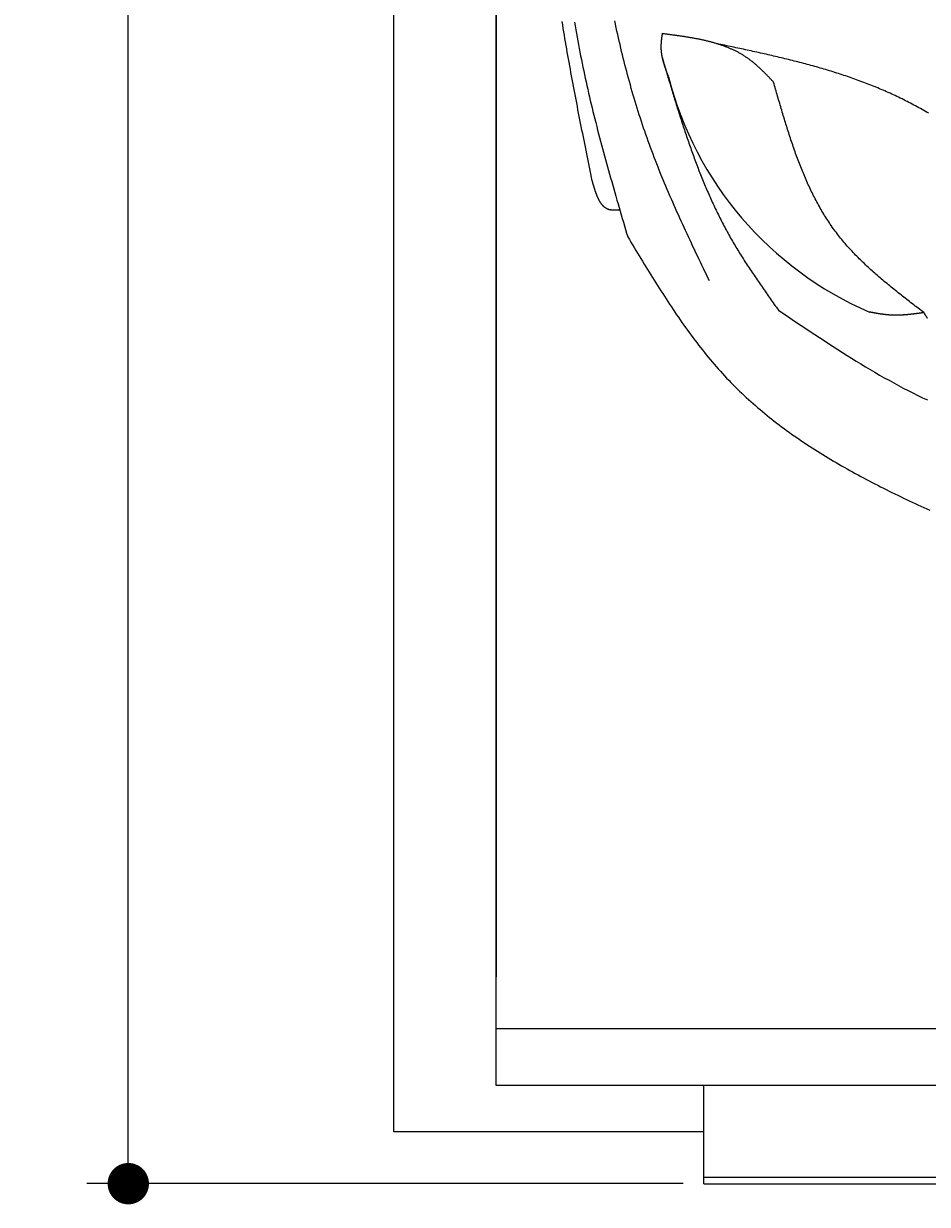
# Model space of a CAD drawing. Extents: x 715 to 7297, y 217 to 5760.
# Tile 1 of 89: x 715 to 1589, y 217 to 1359. Entities that reach past the tile are written whole.
import ezdxf

# ---------------------------------------------------------------- set-up
doc = ezdxf.new("R2010")
doc.units = 0
doc.layers.get('0').update_dxf_attribs({"linetype": 'CONTINUOUS'})
doc.layers.get('DEFPOINTS').update_dxf_attribs({"linetype": 'CONTINUOUS'})
doc.layers.add('4', color=3, linetype='CONTINUOUS')
doc.layers.add('CAR', color=1, linetype='CONTINUOUS')
doc.styles.get("Standard").update_dxf_attribs({"font": 'ISOCP.SHX'})
doc.dimstyles.get("Standard").update_dxf_attribs({"dimtxt": 2.5, "dimasz": 2.5, "dimexe": 1.25, "dimexo": 0.625, "dimtad": 1, "dimcen": 2.5, "dimazin": 3, "dimtfac": 1, "dimtmove": 0, "dimatfit": 3})

# ---------------------------------------------------------------- blocks, each defined once
blk = doc.blocks.new('PUNKT')
at = {"layer": '4', "color": 0, "linetype": 'BYBLOCK'}
blk.add_line((-0.5, 0), (-1, 0), dxfattribs=at)
at = {"layer": '4', "color": 0, "linetype": 'BYBLOCK', "const_width": 0.5}
blk.add_lwpolyline([(-0.25, 0, 1), (0.25, 0, 1)], format="xyb", close=True, dxfattribs=at)
blk = doc.blocks.new('*U18')
at = {"layer": '4', "color": 2}
blk.add_text('500', height=70, rotation=90, dxfattribs=at).set_placement((785.9, 2663.7))
blk = doc.blocks.new('*D4')
at = {"layer": '4'}
for p, q in [((1352.8, 5237.3), (775.9, 5237.3)), ((815.9, 277.3), (815.9, 5197.3)), ((1352.8, 237.3), (775.9, 237.3))]:
    blk.add_line(p, q, dxfattribs=at)
at = {"layer": 'DEFPOINTS', "color": 0}
for p in [(815.9, 5237.3), (1372.8, 5237.3), (1372.8, 237.3)]:
    blk.add_point(p, dxfattribs=at)
blk.add_blockref('*U18', (0, 0))
at = {"layer": '4', "xscale": 40, "yscale": 40, "zscale": 40}
for p, rotation in [((815.9, 5237.3), 90), ((815.9, 237.3), 270)]:
    blk.add_blockref('PUNKT', p, dxfattribs=dict(at, rotation=rotation))

msp = doc.modelspace()

# ---------------------------------------------------------------- linework, layer by layer
for p, q in [((1171.717, 332.271), (1171.578, 5084.271)), ((1171.626, 5090.337), (1171.717, 437.271)), ((1072.775, 287.271), (1072.775, 2737.271)), ((1171.717, 387.271), (6020.522, 387.271)), ((1454.174, 332.271), (1171.717, 332.271)), ((1372.775, 332.271), (1175.068, 332.271)), ((1372.775, 271.271), (1372.775, 332.271)), ((1372.775, 237.271), (1372.775, 332.271)), ((4551.187, 332.271), (1454.174, 332.271)), ((1372.775, 287.271), (1072.775, 287.271)), ((1372.775, 261.271), (1372.775, 271.271)), ((1832.775, 243.271), (1372.775, 243.271)), ((1372.775, 237.271), (4772.775, 237.271))]:
    msp.add_line(p, q)
at = {"layer": 'CAR'}
for points in [[(1264.69, 1206.8, 0), (1264.02, 1210.07, 0), (1263.36, 1213.34, 0), (1262.69, 1216.6, 0), (1262.03, 1219.87, 0), (1261.36, 1223.14, 0), (1260.7, 1226.41, 0), (1260.04, 1229.68, 0), (1259.37, 1232.95, 0), (1258.71, 1236.21, 0), (1258.05, 1239.48, 0), (1257.4, 1242.75, 0), (1256.74, 1246.02, 0), (1256.08, 1249.29, 0), (1255.43, 1252.56, 0), (1254.78, 1255.83, 0), (1254.13, 1259.1, 0), (1253.48, 1262.37, 0), (1252.84, 1265.64, 0), (1252.19, 1268.91, 0), (1251.55, 1272.18, 0), (1250.91, 1275.45, 0), (1250.28, 1278.72, 0), (1249.64, 1281.99, 0), (1249.01, 1285.27, 0), (1248.39, 1288.54, 0), (1247.76, 1291.81, 0), (1247.14, 1295.08, 0), (1246.53, 1298.36, 0), (1245.91, 1301.63, 0), (1245.3, 1304.9, 0), (1244.7, 1308.18, 0), (1244.09, 1311.45, 0), (1243.5, 1314.73, 0), (1242.9, 1318, 0), (1242.31, 1321.28, 0), (1241.73, 1324.56, 0), (1241.15, 1327.83, 0), (1240.57, 1331.11, 0), (1240, 1334.39, 0), (1239.44, 1337.67, 0), (1238.88, 1340.95, 0), (1238.32, 1344.23, 0), (1237.77, 1347.51, 0), (1237.23, 1350.79, 0), (1236.69, 1354.07, 0), (1236.16, 1357.35, 0), (1235.63, 1360.63, 0)], [(1247.65, 1360.07, 0), (1248.25, 1356.45, 0), (1248.87, 1352.83, 0), (1249.49, 1349.21, 0), (1250.13, 1345.59, 0), (1250.78, 1341.98, 0), (1251.44, 1338.36, 0), (1252.11, 1334.75, 0), (1252.79, 1331.14, 0), (1253.49, 1327.53, 0), (1254.2, 1323.93, 0), (1254.92, 1320.32, 0), (1255.65, 1316.72, 0), (1256.4, 1313.12, 0), (1257.16, 1309.53, 0), (1257.93, 1305.93, 0), (1258.71, 1302.34, 0), (1259.51, 1298.75, 0), (1260.32, 1295.16, 0), (1261.13, 1291.57, 0), (1261.96, 1287.99, 0), (1262.81, 1284.4, 0), (1263.66, 1280.82, 0), (1264.52, 1277.24, 0), (1265.39, 1273.66, 0), (1266.27, 1270.09, 0), (1267.17, 1266.51, 0), (1268.07, 1262.94, 0), (1268.98, 1259.37, 0), (1269.9, 1255.8, 0), (1270.82, 1252.23, 0), (1271.76, 1248.66, 0), (1272.7, 1245.1, 0), (1273.65, 1241.53, 0), (1274.61, 1237.97, 0), (1275.57, 1234.41, 0), (1276.54, 1230.84, 0), (1277.52, 1227.28, 0), (1278.5, 1223.73, 0), (1279.49, 1220.17, 0), (1280.49, 1216.61, 0), (1281.49, 1213.05, 0), (1282.49, 1209.5, 0), (1283.5, 1205.94, 0), (1284.52, 1202.39, 0), (1285.53, 1198.84, 0), (1286.56, 1195.28, 0), (1287.58, 1191.73, 0), (1288.61, 1188.18, 0), (1289.64, 1184.63, 0), (1290.67, 1181.08, 0), (1291.71, 1177.53, 0), (1292.75, 1173.98, 0), (1293.79, 1170.43, 0), (1294.83, 1166.88, 0), (1295.87, 1163.33, 0), (1296.91, 1159.78, 0), (1297.96, 1156.23, 0), (1299, 1152.68, 0)], [(1378.08, 1109.95, 0), (1376.62, 1112.98, 0), (1375.17, 1116.02, 0), (1373.71, 1119.05, 0), (1372.26, 1122.08, 0), (1370.81, 1125.11, 0), (1369.36, 1128.14, 0), (1367.91, 1131.18, 0), (1366.46, 1134.21, 0), (1365.02, 1137.25, 0), (1363.58, 1140.29, 0), (1362.14, 1143.32, 0), (1360.71, 1146.36, 0), (1359.28, 1149.4, 0), (1357.85, 1152.45, 0), (1356.43, 1155.49, 0), (1355.02, 1158.54, 0), (1353.61, 1161.58, 0), (1352.21, 1164.63, 0), (1350.81, 1167.69, 0), (1349.42, 1170.74, 0), (1348.03, 1173.8, 0), (1346.66, 1176.86, 0), (1345.29, 1179.92, 0), (1343.92, 1182.99, 0), (1342.57, 1186.06, 0), (1341.22, 1189.13, 0), (1339.89, 1192.2, 0), (1338.56, 1195.28, 0), (1337.24, 1198.36, 0), (1335.93, 1201.45, 0), (1334.64, 1204.54, 0), (1333.35, 1207.63, 0), (1332.07, 1210.73, 0), (1330.81, 1213.83, 0), (1329.55, 1216.93, 0), (1328.31, 1220.04, 0), (1327.08, 1223.16, 0), (1325.86, 1226.28, 0), (1324.66, 1229.4, 0), (1323.47, 1232.53, 0), (1322.29, 1235.66, 0), (1321.12, 1238.8, 0), (1319.97, 1241.94, 0), (1318.84, 1245.09, 0), (1317.72, 1248.25, 0), (1316.61, 1251.41, 0), (1315.51, 1254.57, 0), (1314.43, 1257.74, 0), (1313.36, 1260.91, 0), (1312.31, 1264.09, 0), (1311.27, 1267.27, 0), (1310.24, 1270.46, 0), (1309.23, 1273.65, 0), (1308.23, 1276.85, 0), (1307.24, 1280.05, 0), (1306.26, 1283.26, 0), (1305.3, 1286.47, 0), (1304.35, 1289.68, 0), (1303.41, 1292.9, 0), (1302.49, 1296.12, 0), (1301.58, 1299.35, 0), (1300.68, 1302.58, 0), (1299.79, 1305.81, 0), (1298.91, 1309.05, 0), (1298.05, 1312.29, 0), (1297.2, 1315.54, 0), (1296.36, 1318.79, 0), (1295.53, 1322.04, 0), (1294.71, 1325.3, 0), (1293.91, 1328.56, 0), (1293.12, 1331.82, 0), (1292.33, 1335.09, 0), (1291.56, 1338.36, 0), (1290.8, 1341.63, 0), (1290.06, 1344.91, 0), (1289.32, 1348.19, 0), (1288.59, 1351.47, 0), (1287.88, 1354.76, 0), (1287.17, 1358.05, 0), (1286.48, 1361.34, 0)], [(1332.32, 1348.99, 0), (1332.28, 1348.72, 0), (1332.24, 1348.45, 0), (1332.21, 1348.19, 0), (1332.17, 1347.92, 0), (1332.13, 1347.65, 0), (1332.1, 1347.38, 0), (1332.06, 1347.11, 0), (1332.02, 1346.84, 0), (1331.99, 1346.57, 0), (1331.95, 1346.3, 0), (1331.91, 1346.03, 0), (1331.88, 1345.76, 0), (1331.84, 1345.49, 0), (1331.81, 1345.22, 0), (1331.78, 1344.95, 0), (1331.74, 1344.69, 0), (1331.71, 1344.42, 0), (1331.68, 1344.15, 0), (1331.65, 1343.88, 0), (1331.61, 1343.61, 0), (1331.58, 1343.34, 0), (1331.55, 1343.07, 0), (1331.52, 1342.8, 0), (1331.5, 1342.53, 0), (1331.47, 1342.27, 0), (1331.44, 1342, 0), (1331.42, 1341.73, 0), (1331.39, 1341.46, 0), (1331.37, 1341.19, 0), (1331.34, 1340.92, 0), (1331.32, 1340.66, 0), (1331.3, 1340.39, 0), (1331.28, 1340.12, 0), (1331.26, 1339.85, 0), (1331.24, 1339.58, 0), (1331.22, 1339.32, 0), (1331.21, 1339.05, 0), (1331.19, 1338.78, 0), (1331.18, 1338.52, 0), (1331.17, 1338.25, 0), (1331.16, 1337.98, 0), (1331.15, 1337.71, 0), (1331.14, 1337.45, 0), (1331.13, 1337.18, 0), (1331.13, 1336.91, 0), (1331.13, 1336.65, 0), (1331.12, 1336.38, 0), (1331.12, 1336.11, 0), (1331.12, 1335.85, 0), (1331.13, 1335.58, 0), (1331.13, 1335.32, 0), (1331.14, 1335.05, 0), (1331.14, 1334.79, 0), (1331.15, 1334.52, 0), (1331.16, 1334.25, 0), (1331.17, 1333.99, 0), (1331.19, 1333.72, 0), (1331.2, 1333.46, 0), (1331.22, 1333.19, 0), (1331.24, 1332.93, 0), (1331.26, 1332.67, 0), (1331.28, 1332.4, 0), (1331.31, 1332.14, 0), (1331.33, 1331.87, 0), (1331.36, 1331.61, 0), (1331.39, 1331.35, 0), (1331.42, 1331.08, 0), (1331.45, 1330.82, 0), (1331.48, 1330.56, 0), (1331.51, 1330.29, 0), (1331.55, 1330.03, 0), (1331.59, 1329.77, 0), (1331.63, 1329.5, 0), (1331.66, 1329.24, 0), (1331.71, 1328.98, 0), (1331.75, 1328.72, 0), (1331.79, 1328.45, 0), (1331.84, 1328.19, 0), (1331.88, 1327.93, 0), (1331.93, 1327.67, 0), (1331.98, 1327.4, 0), (1332.03, 1327.14, 0), (1332.08, 1326.88, 0), (1332.13, 1326.62, 0), (1332.19, 1326.36, 0), (1332.24, 1326.1, 0), (1332.3, 1325.83, 0), (1332.36, 1325.57, 0), (1332.41, 1325.31, 0), (1332.47, 1325.05, 0), (1332.53, 1324.79, 0), (1332.6, 1324.53, 0), (1332.66, 1324.27, 0), (1332.72, 1324.01, 0), (1332.79, 1323.75, 0), (1332.85, 1323.49, 0), (1332.92, 1323.23, 0), (1332.99, 1322.97, 0), (1333.06, 1322.71, 0), (1333.13, 1322.45, 0), (1333.2, 1322.19, 0), (1333.27, 1321.93, 0), (1333.34, 1321.67, 0), (1333.42, 1321.41, 0), (1333.49, 1321.15, 0), (1333.57, 1320.89, 0), (1333.64, 1320.63, 0), (1333.72, 1320.37, 0), (1333.8, 1320.11, 0), (1333.87, 1319.85, 0), (1333.95, 1319.59, 0), (1334.03, 1319.33, 0), (1334.12, 1319.07, 0), (1334.2, 1318.81, 0), (1334.28, 1318.55, 0), (1334.36, 1318.29, 0), (1334.45, 1318.03, 0), (1334.53, 1317.77, 0), (1334.62, 1317.52, 0), (1334.7, 1317.26, 0), (1334.79, 1317, 0), (1334.87, 1316.74, 0), (1334.96, 1316.48, 0), (1335.05, 1316.22, 0), (1335.14, 1315.96, 0), (1335.23, 1315.71, 0), (1335.32, 1315.45, 0), (1335.41, 1315.19, 0), (1335.5, 1314.93, 0), (1335.59, 1314.67, 0), (1335.68, 1314.41, 0), (1335.77, 1314.16, 0), (1335.87, 1313.9, 0), (1335.96, 1313.64, 0), (1336.05, 1313.38, 0), (1336.15, 1313.12, 0), (1336.24, 1312.86, 0), (1336.33, 1312.61, 0), (1336.43, 1312.35, 0), (1336.52, 1312.09, 0), (1336.62, 1311.83, 0), (1336.72, 1311.57, 0), (1336.81, 1311.32, 0), (1336.91, 1311.06, 0), (1337, 1310.8, 0), (1337.1, 1310.54, 0), (1337.2, 1310.28, 0), (1337.3, 1310.03, 0), (1337.39, 1309.77, 0), (1337.49, 1309.51, 0), (1337.59, 1309.25, 0), (1337.69, 1309, 0), (1337.78, 1308.74, 0), (1337.88, 1308.48, 0), (1337.98, 1308.22, 0), (1338.08, 1307.96, 0), (1338.18, 1307.71, 0), (1338.27, 1307.45, 0), (1338.37, 1307.19, 0)], [(1440.14, 1302.11, 0), (1439.61, 1302.66, 0), (1439.08, 1303.22, 0), (1438.55, 1303.77, 0), (1438.02, 1304.33, 0), (1437.49, 1304.88, 0), (1436.96, 1305.44, 0), (1436.42, 1305.99, 0), (1435.89, 1306.54, 0), (1435.36, 1307.09, 0), (1434.83, 1307.64, 0), (1434.29, 1308.19, 0), (1433.76, 1308.74, 0), (1433.22, 1309.29, 0), (1432.68, 1309.83, 0), (1432.14, 1310.37, 0), (1431.61, 1310.91, 0), (1431.06, 1311.45, 0), (1430.52, 1311.99, 0), (1429.98, 1312.52, 0), (1429.44, 1313.05, 0), (1428.89, 1313.58, 0), (1428.34, 1314.11, 0), (1427.79, 1314.63, 0), (1427.24, 1315.15, 0), (1426.69, 1315.67, 0), (1426.14, 1316.18, 0), (1425.58, 1316.69, 0), (1425.02, 1317.2, 0), (1424.46, 1317.71, 0), (1423.9, 1318.2, 0), (1423.34, 1318.7, 0), (1422.77, 1319.19, 0), (1422.2, 1319.68, 0), (1421.63, 1320.16, 0), (1421.06, 1320.64, 0), (1420.48, 1321.12, 0), (1419.9, 1321.59, 0), (1419.32, 1322.05, 0), (1418.73, 1322.51, 0), (1418.15, 1322.97, 0), (1417.56, 1323.42, 0), (1416.96, 1323.86, 0), (1416.37, 1324.3, 0), (1415.77, 1324.73, 0), (1415.16, 1325.16, 0), (1414.56, 1325.58, 0), (1413.95, 1326, 0), (1413.34, 1326.41, 0), (1412.72, 1326.82, 0), (1412.1, 1327.22, 0), (1411.48, 1327.61, 0), (1410.85, 1328, 0), (1410.23, 1328.39, 0), (1409.6, 1328.76, 0), (1408.96, 1329.14, 0), (1408.33, 1329.51, 0), (1407.69, 1329.87, 0), (1407.04, 1330.23, 0), (1406.4, 1330.58, 0), (1405.75, 1330.93, 0), (1405.1, 1331.27, 0), (1404.45, 1331.61, 0), (1403.79, 1331.94, 0), (1403.13, 1332.27, 0), (1402.47, 1332.59, 0), (1401.8, 1332.91, 0), (1401.14, 1333.23, 0), (1400.47, 1333.54, 0), (1399.79, 1333.84, 0), (1399.12, 1334.14, 0), (1398.44, 1334.44, 0), (1397.76, 1334.73, 0), (1397.08, 1335.02, 0), (1396.4, 1335.3, 0), (1395.71, 1335.58, 0), (1395.02, 1335.86, 0), (1394.33, 1336.13, 0), (1393.63, 1336.39, 0), (1392.94, 1336.66, 0), (1392.24, 1336.91, 0), (1391.54, 1337.17, 0), (1390.83, 1337.42, 0), (1390.13, 1337.67, 0), (1389.42, 1337.91, 0), (1388.71, 1338.15, 0), (1388, 1338.39, 0), (1387.29, 1338.62, 0), (1386.57, 1338.85, 0), (1385.85, 1339.07, 0), (1385.13, 1339.29, 0), (1384.41, 1339.51, 0), (1383.69, 1339.73, 0), (1382.96, 1339.94, 0), (1382.24, 1340.14, 0), (1381.51, 1340.35, 0), (1380.78, 1340.55, 0), (1380.04, 1340.75, 0), (1379.31, 1340.94, 0), (1378.57, 1341.14, 0), (1377.83, 1341.33, 0), (1377.1, 1341.51, 0), (1376.35, 1341.7, 0), (1375.61, 1341.88, 0), (1374.87, 1342.05, 0), (1374.12, 1342.23, 0), (1373.37, 1342.4, 0), (1372.62, 1342.57, 0), (1371.87, 1342.74, 0), (1371.12, 1342.9, 0), (1370.37, 1343.07, 0), (1369.61, 1343.23, 0), (1368.86, 1343.38, 0), (1368.1, 1343.54, 0), (1367.34, 1343.69, 0), (1366.58, 1343.84, 0), (1365.82, 1343.99, 0), (1365.06, 1344.13, 0), (1364.3, 1344.28, 0), (1363.53, 1344.42, 0), (1362.77, 1344.56, 0), (1362, 1344.7, 0), (1361.23, 1344.83, 0), (1360.46, 1344.97, 0), (1359.69, 1345.1, 0), (1358.92, 1345.23, 0), (1358.15, 1345.36, 0), (1357.38, 1345.49, 0), (1356.6, 1345.61, 0), (1355.83, 1345.74, 0), (1355.05, 1345.86, 0), (1354.28, 1345.98, 0), (1353.5, 1346.1, 0), (1352.72, 1346.22, 0), (1351.94, 1346.34, 0), (1351.16, 1346.45, 0), (1350.38, 1346.57, 0), (1349.6, 1346.68, 0), (1348.82, 1346.8, 0), (1348.04, 1346.91, 0), (1347.26, 1347.02, 0), (1346.47, 1347.13, 0), (1345.69, 1347.24, 0), (1344.91, 1347.34, 0), (1344.12, 1347.45, 0), (1343.34, 1347.56, 0), (1342.55, 1347.66, 0), (1341.76, 1347.77, 0), (1340.98, 1347.87, 0), (1340.19, 1347.98, 0), (1339.41, 1348.08, 0), (1338.62, 1348.18, 0), (1337.83, 1348.28, 0), (1337.05, 1348.39, 0), (1336.26, 1348.49, 0), (1335.47, 1348.59, 0), (1334.68, 1348.69, 0), (1333.89, 1348.79, 0), (1333.11, 1348.89, 0), (1332.32, 1348.99, 0)], [(1590.44, 1271.99, 0), (1588.83, 1272.9, 0), (1587.22, 1273.81, 0), (1585.6, 1274.71, 0), (1583.98, 1275.6, 0), (1582.36, 1276.49, 0), (1580.74, 1277.37, 0), (1579.12, 1278.25, 0), (1577.49, 1279.12, 0), (1575.86, 1279.98, 0), (1574.23, 1280.84, 0), (1572.59, 1281.69, 0), (1570.96, 1282.53, 0), (1569.31, 1283.37, 0), (1567.67, 1284.2, 0), (1566.02, 1285.02, 0), (1564.37, 1285.84, 0), (1562.72, 1286.65, 0), (1561.06, 1287.45, 0), (1559.41, 1288.25, 0), (1557.74, 1289.04, 0), (1556.08, 1289.82, 0), (1554.41, 1290.59, 0), (1552.74, 1291.35, 0), (1551.06, 1292.11, 0), (1549.38, 1292.86, 0), (1547.7, 1293.6, 0), (1546.01, 1294.33, 0), (1544.32, 1295.06, 0), (1542.63, 1295.77, 0), (1540.94, 1296.48, 0), (1539.24, 1297.19, 0), (1537.53, 1297.88, 0), (1535.83, 1298.57, 0), (1534.12, 1299.25, 0), (1532.41, 1299.92, 0), (1530.7, 1300.59, 0), (1528.98, 1301.25, 0), (1527.26, 1301.9, 0), (1525.54, 1302.55, 0), (1523.81, 1303.19, 0), (1522.08, 1303.82, 0), (1520.35, 1304.45, 0), (1518.62, 1305.07, 0), (1516.88, 1305.68, 0), (1515.14, 1306.29, 0), (1513.4, 1306.89, 0), (1511.66, 1307.49, 0), (1509.91, 1308.08, 0), (1508.16, 1308.66, 0), (1506.41, 1309.24, 0), (1504.65, 1309.81, 0), (1502.9, 1310.38, 0), (1501.14, 1310.94, 0), (1499.38, 1311.5, 0), (1497.61, 1312.05, 0), (1495.85, 1312.59, 0), (1494.08, 1313.13, 0), (1492.31, 1313.67, 0), (1490.53, 1314.2, 0), (1488.76, 1314.72, 0), (1486.98, 1315.24, 0), (1485.2, 1315.76, 0), (1483.42, 1316.27, 0), (1481.64, 1316.77, 0), (1479.86, 1317.27, 0), (1478.07, 1317.77, 0), (1476.28, 1318.26, 0), (1474.49, 1318.75, 0), (1472.7, 1319.24, 0), (1470.9, 1319.72, 0), (1469.11, 1320.19, 0), (1467.31, 1320.67, 0), (1465.51, 1321.13, 0), (1463.71, 1321.6, 0), (1461.91, 1322.06, 0), (1460.11, 1322.52, 0), (1458.3, 1322.97, 0), (1456.49, 1323.42, 0), (1454.69, 1323.87, 0), (1452.88, 1324.31, 0), (1451.07, 1324.75, 0), (1449.25, 1325.19, 0), (1447.44, 1325.63, 0), (1445.63, 1326.06, 0), (1443.81, 1326.49, 0), (1441.99, 1326.91, 0), (1440.18, 1327.34, 0), (1438.36, 1327.76, 0), (1436.54, 1328.18, 0), (1434.72, 1328.59, 0), (1432.89, 1329.01, 0), (1431.07, 1329.42, 0), (1429.25, 1329.83, 0), (1427.42, 1330.24, 0), (1425.6, 1330.64, 0), (1423.77, 1331.05, 0), (1421.94, 1331.45, 0), (1420.11, 1331.85, 0), (1418.29, 1332.25, 0), (1416.46, 1332.64, 0), (1414.63, 1333.04, 0), (1412.8, 1333.43, 0), (1410.97, 1333.83, 0), (1409.13, 1334.22, 0), (1407.3, 1334.61, 0), (1405.47, 1335, 0), (1403.64, 1335.39, 0), (1401.8, 1335.78, 0), (1399.97, 1336.16, 0), (1398.14, 1336.55, 0), (1396.3, 1336.94, 0), (1394.47, 1337.32, 0), (1392.63, 1337.71, 0), (1390.8, 1338.09, 0), (1388.96, 1338.48, 0), (1387.13, 1338.86, 0), (1385.29, 1339.24, 0)], [(1332.09, 1326.86, 0), (1332.57, 1325.2, 0), (1333.06, 1323.55, 0), (1333.55, 1321.89, 0), (1334.03, 1320.24, 0), (1334.52, 1318.58, 0), (1335.01, 1316.93, 0), (1335.5, 1315.27, 0), (1335.99, 1313.62, 0), (1336.48, 1311.96, 0), (1336.97, 1310.31, 0), (1337.46, 1308.66, 0), (1337.95, 1307, 0), (1338.44, 1305.35, 0), (1338.93, 1303.7, 0), (1339.42, 1302.05, 0), (1339.92, 1300.39, 0), (1340.41, 1298.74, 0), (1340.91, 1297.09, 0), (1341.4, 1295.44, 0), (1341.9, 1293.79, 0), (1342.4, 1292.14, 0), (1342.9, 1290.5, 0), (1343.4, 1288.85, 0), (1343.91, 1287.2, 0), (1344.41, 1285.56, 0), (1344.92, 1283.91, 0), (1345.42, 1282.27, 0), (1345.93, 1280.62, 0), (1346.44, 1278.98, 0), (1346.96, 1277.34, 0), (1347.47, 1275.7, 0), (1347.99, 1274.06, 0), (1348.5, 1272.42, 0), (1349.02, 1270.78, 0), (1349.55, 1269.14, 0), (1350.07, 1267.5, 0), (1350.6, 1265.87, 0), (1351.12, 1264.23, 0), (1351.65, 1262.6, 0), (1352.19, 1260.97, 0), (1352.72, 1259.34, 0), (1353.26, 1257.71, 0), (1353.8, 1256.08, 0), (1354.34, 1254.46, 0), (1354.88, 1252.83, 0), (1355.43, 1251.21, 0), (1355.98, 1249.58, 0), (1356.53, 1247.96, 0), (1357.09, 1246.34, 0), (1357.65, 1244.72, 0), (1358.21, 1243.11, 0), (1358.77, 1241.49, 0), (1359.34, 1239.88, 0), (1359.91, 1238.26, 0), (1360.48, 1236.65, 0), (1361.06, 1235.04, 0), (1361.64, 1233.44, 0), (1362.22, 1231.83, 0), (1362.81, 1230.23, 0), (1363.4, 1228.62, 0), (1364, 1227.02, 0), (1364.59, 1225.42, 0), (1365.19, 1223.83, 0), (1365.8, 1222.23, 0), (1366.41, 1220.64, 0), (1367.02, 1219.05, 0), (1367.63, 1217.46, 0), (1368.25, 1215.87, 0), (1368.88, 1214.29, 0), (1369.51, 1212.7, 0), (1370.14, 1211.12, 0), (1370.77, 1209.54, 0), (1371.41, 1207.97, 0), (1372.06, 1206.39, 0), (1372.71, 1204.82, 0), (1373.36, 1203.25, 0), (1374.02, 1201.68, 0), (1374.68, 1200.12, 0), (1375.35, 1198.55, 0), (1376.02, 1196.99, 0), (1376.69, 1195.44, 0), (1377.37, 1193.88, 0), (1378.06, 1192.33, 0), (1378.75, 1190.77, 0), (1379.44, 1189.23, 0), (1380.14, 1187.68, 0), (1380.85, 1186.14, 0), (1381.56, 1184.6, 0), (1382.27, 1183.06, 0), (1382.99, 1181.52, 0), (1383.72, 1179.99, 0), (1384.45, 1178.46, 0), (1385.19, 1176.93, 0), (1385.93, 1175.41, 0), (1386.68, 1173.88, 0), (1387.43, 1172.37, 0), (1388.19, 1170.85, 0), (1388.95, 1169.34, 0), (1389.72, 1167.83, 0), (1390.5, 1166.32, 0), (1391.28, 1164.81, 0), (1392.07, 1163.31, 0), (1392.86, 1161.81, 0), (1393.66, 1160.32, 0), (1394.46, 1158.83, 0), (1395.28, 1157.34, 0), (1396.09, 1155.85, 0), (1396.92, 1154.37, 0), (1397.75, 1152.89, 0), (1398.58, 1151.41, 0), (1399.43, 1149.94, 0), (1400.28, 1148.47, 0), (1401.13, 1147, 0), (1401.99, 1145.54, 0), (1402.86, 1144.08, 0), (1403.73, 1142.62, 0), (1404.61, 1141.16, 0), (1405.49, 1139.71, 0), (1406.38, 1138.26, 0), (1407.27, 1136.82, 0), (1408.17, 1135.37, 0), (1409.08, 1133.93, 0), (1409.98, 1132.49, 0), (1410.9, 1131.05, 0), (1411.81, 1129.62, 0), (1412.74, 1128.18, 0), (1413.66, 1126.75, 0), (1414.59, 1125.33, 0), (1415.53, 1123.9, 0), (1416.46, 1122.48, 0), (1417.41, 1121.05, 0), (1418.35, 1119.63, 0), (1419.3, 1118.21, 0), (1420.25, 1116.8, 0), (1421.21, 1115.38, 0), (1422.16, 1113.97, 0), (1423.13, 1112.55, 0), (1424.09, 1111.14, 0), (1425.06, 1109.73, 0), (1426.03, 1108.33, 0), (1427, 1106.92, 0), (1427.97, 1105.51, 0), (1428.95, 1104.11, 0), (1429.93, 1102.7, 0), (1430.91, 1101.3, 0), (1431.89, 1099.9, 0), (1432.87, 1098.5, 0), (1433.86, 1097.1, 0), (1434.84, 1095.7, 0), (1435.83, 1094.3, 0), (1436.82, 1092.9, 0), (1437.81, 1091.5, 0), (1438.8, 1090.11, 0), (1439.79, 1088.71, 0), (1440.79, 1087.31, 0), (1441.78, 1085.92, 0), (1442.77, 1084.52, 0), (1443.77, 1083.13, 0), (1444.76, 1081.73, 0)], [(1585.55, 1079.32, 0), (1584.16, 1080.38, 0), (1582.76, 1081.44, 0), (1581.37, 1082.51, 0), (1579.98, 1083.57, 0), (1578.59, 1084.63, 0), (1577.2, 1085.7, 0), (1575.81, 1086.76, 0), (1574.42, 1087.83, 0), (1573.03, 1088.9, 0), (1571.65, 1089.97, 0), (1570.26, 1091.04, 0), (1568.88, 1092.11, 0), (1567.5, 1093.18, 0), (1566.12, 1094.26, 0), (1564.75, 1095.33, 0), (1563.38, 1096.41, 0), (1562.01, 1097.49, 0), (1560.64, 1098.57, 0), (1559.27, 1099.65, 0), (1557.91, 1100.74, 0), (1556.56, 1101.83, 0), (1555.2, 1102.92, 0), (1553.85, 1104.01, 0), (1552.51, 1105.11, 0), (1551.17, 1106.21, 0), (1549.83, 1107.31, 0), (1548.5, 1108.42, 0), (1547.17, 1109.53, 0), (1545.84, 1110.64, 0), (1544.53, 1111.76, 0), (1543.21, 1112.88, 0), (1541.91, 1114, 0), (1540.6, 1115.13, 0), (1539.31, 1116.26, 0), (1538.02, 1117.39, 0), (1536.73, 1118.53, 0), (1535.45, 1119.68, 0), (1534.18, 1120.83, 0), (1532.91, 1121.98, 0), (1531.65, 1123.14, 0), (1530.4, 1124.3, 0), (1529.16, 1125.47, 0), (1527.92, 1126.64, 0), (1526.69, 1127.82, 0), (1525.47, 1129, 0), (1524.25, 1130.19, 0), (1523.04, 1131.39, 0), (1521.84, 1132.59, 0), (1520.65, 1133.79, 0), (1519.47, 1135, 0), (1518.3, 1136.22, 0), (1517.13, 1137.45, 0), (1515.98, 1138.68, 0), (1514.83, 1139.91, 0), (1513.69, 1141.16, 0), (1512.56, 1142.41, 0), (1511.44, 1143.66, 0), (1510.34, 1144.93, 0), (1509.24, 1146.2, 0), (1508.15, 1147.48, 0), (1507.07, 1148.76, 0), (1506, 1150.06, 0), (1504.94, 1151.36, 0), (1503.9, 1152.66, 0), (1502.86, 1153.98, 0), (1501.84, 1155.3, 0), (1500.82, 1156.64, 0), (1499.82, 1157.98, 0), (1498.83, 1159.32, 0), (1497.85, 1160.68, 0), (1496.89, 1162.04, 0), (1495.93, 1163.41, 0), (1494.98, 1164.79, 0), (1494.04, 1166.18, 0), (1493.12, 1167.57, 0), (1492.2, 1168.97, 0), (1491.3, 1170.38, 0), (1490.4, 1171.79, 0), (1489.52, 1173.22, 0), (1488.64, 1174.64, 0), (1487.78, 1176.08, 0), (1486.92, 1177.52, 0), (1486.08, 1178.97, 0), (1485.24, 1180.43, 0), (1484.41, 1181.89, 0), (1483.59, 1183.36, 0), (1482.78, 1184.84, 0), (1481.98, 1186.32, 0), (1481.19, 1187.8, 0), (1480.41, 1189.3, 0), (1479.63, 1190.8, 0), (1478.87, 1192.3, 0), (1478.11, 1193.82, 0), (1477.36, 1195.33, 0), (1476.61, 1196.86, 0), (1475.88, 1198.38, 0), (1475.15, 1199.92, 0), (1474.44, 1201.46, 0), (1473.72, 1203, 0), (1473.02, 1204.55, 0), (1472.32, 1206.11, 0), (1471.63, 1207.67, 0), (1470.95, 1209.23, 0), (1470.28, 1210.8, 0), (1469.61, 1212.38, 0), (1468.95, 1213.96, 0), (1468.29, 1215.54, 0), (1467.64, 1217.13, 0), (1467, 1218.72, 0), (1466.36, 1220.32, 0), (1465.73, 1221.92, 0), (1465.11, 1223.53, 0), (1464.49, 1225.14, 0), (1463.87, 1226.75, 0), (1463.26, 1228.37, 0), (1462.66, 1229.99, 0), (1462.07, 1231.61, 0), (1461.47, 1233.24, 0), (1460.89, 1234.88, 0), (1460.3, 1236.51, 0), (1459.73, 1238.15, 0), (1459.16, 1239.79, 0), (1458.59, 1241.44, 0), (1458.02, 1243.09, 0), (1457.46, 1244.74, 0), (1456.91, 1246.4, 0), (1456.36, 1248.06, 0), (1455.81, 1249.72, 0), (1455.27, 1251.38, 0), (1454.73, 1253.05, 0), (1454.19, 1254.71, 0), (1453.66, 1256.39, 0), (1453.13, 1258.06, 0), (1452.61, 1259.73, 0), (1452.08, 1261.41, 0), (1451.56, 1263.09, 0), (1451.05, 1264.77, 0), (1450.53, 1266.46, 0), (1450.02, 1268.14, 0), (1449.51, 1269.83, 0), (1449, 1271.52, 0), (1448.5, 1273.21, 0), (1448, 1274.9, 0), (1447.5, 1276.6, 0), (1447, 1278.29, 0), (1446.5, 1279.99, 0), (1446.01, 1281.68, 0), (1445.51, 1283.38, 0), (1445.02, 1285.08, 0), (1444.53, 1286.78, 0), (1444.04, 1288.48, 0), (1443.55, 1290.18, 0), (1443.06, 1291.89, 0), (1442.57, 1293.59, 0), (1442.09, 1295.29, 0), (1441.6, 1296.99, 0), (1441.11, 1298.7, 0), (1440.63, 1300.4, 0), (1440.14, 1302.11, 0)], [(1291.4, 1178.6, 0), (1291.12, 1178.57, 0), (1290.83, 1178.55, 0), (1290.55, 1178.52, 0), (1290.27, 1178.5, 0), (1289.99, 1178.47, 0), (1289.71, 1178.45, 0), (1289.43, 1178.43, 0), (1289.15, 1178.41, 0), (1288.87, 1178.38, 0), (1288.59, 1178.36, 0), (1288.32, 1178.35, 0), (1288.04, 1178.33, 0), (1287.76, 1178.31, 0), (1287.49, 1178.3, 0), (1287.21, 1178.29, 0), (1286.94, 1178.28, 0), (1286.67, 1178.27, 0), (1286.4, 1178.26, 0), (1286.13, 1178.26, 0), (1285.86, 1178.25, 0), (1285.59, 1178.25, 0), (1285.32, 1178.26, 0), (1285.06, 1178.26, 0), (1284.8, 1178.27, 0), (1284.54, 1178.28, 0), (1284.28, 1178.3, 0), (1284.02, 1178.31, 0), (1283.76, 1178.34, 0), (1283.51, 1178.36, 0), (1283.26, 1178.39, 0), (1283.01, 1178.42, 0), (1282.76, 1178.45, 0), (1282.52, 1178.49, 0), (1282.27, 1178.54, 0), (1282.03, 1178.58, 0), (1281.79, 1178.64, 0), (1281.56, 1178.69, 0), (1281.32, 1178.75, 0), (1281.09, 1178.82, 0), (1280.86, 1178.88, 0), (1280.64, 1178.96, 0), (1280.41, 1179.03, 0), (1280.19, 1179.11, 0), (1279.97, 1179.2, 0), (1279.75, 1179.29, 0), (1279.54, 1179.38, 0), (1279.32, 1179.48, 0), (1279.11, 1179.58, 0), (1278.9, 1179.68, 0), (1278.7, 1179.79, 0), (1278.49, 1179.9, 0), (1278.29, 1180.02, 0), (1278.09, 1180.14, 0), (1277.89, 1180.26, 0), (1277.69, 1180.39, 0), (1277.5, 1180.52, 0), (1277.31, 1180.65, 0), (1277.12, 1180.79, 0), (1276.93, 1180.93, 0), (1276.74, 1181.07, 0), (1276.56, 1181.22, 0), (1276.38, 1181.37, 0), (1276.2, 1181.53, 0), (1276.02, 1181.69, 0), (1275.84, 1181.85, 0), (1275.66, 1182.01, 0), (1275.49, 1182.18, 0), (1275.32, 1182.35, 0), (1275.15, 1182.53, 0), (1274.98, 1182.7, 0), (1274.82, 1182.88, 0), (1274.65, 1183.07, 0), (1274.49, 1183.25, 0), (1274.33, 1183.44, 0), (1274.17, 1183.64, 0), (1274.01, 1183.83, 0), (1273.85, 1184.03, 0), (1273.7, 1184.23, 0), (1273.55, 1184.44, 0), (1273.39, 1184.64, 0), (1273.24, 1184.85, 0), (1273.1, 1185.06, 0), (1272.95, 1185.28, 0), (1272.8, 1185.5, 0), (1272.66, 1185.72, 0), (1272.52, 1185.94, 0), (1272.38, 1186.16, 0), (1272.24, 1186.39, 0), (1272.1, 1186.62, 0), (1271.96, 1186.85, 0), (1271.82, 1187.09, 0), (1271.69, 1187.33, 0), (1271.56, 1187.57, 0), (1271.43, 1187.81, 0), (1271.3, 1188.05, 0), (1271.17, 1188.3, 0), (1271.04, 1188.55, 0), (1270.91, 1188.8, 0), (1270.79, 1189.05, 0), (1270.66, 1189.31, 0), (1270.54, 1189.57, 0), (1270.42, 1189.82, 0), (1270.29, 1190.09, 0), (1270.17, 1190.35, 0), (1270.06, 1190.61, 0), (1269.94, 1190.88, 0), (1269.82, 1191.15, 0), (1269.71, 1191.42, 0), (1269.59, 1191.69, 0), (1269.48, 1191.97, 0), (1269.36, 1192.24, 0), (1269.25, 1192.52, 0), (1269.14, 1192.8, 0), (1269.03, 1193.08, 0), (1268.92, 1193.36, 0), (1268.81, 1193.64, 0), (1268.71, 1193.93, 0), (1268.6, 1194.22, 0), (1268.49, 1194.5, 0), (1268.39, 1194.79, 0), (1268.28, 1195.09, 0), (1268.18, 1195.38, 0), (1268.08, 1195.67, 0), (1267.97, 1195.97, 0), (1267.87, 1196.26, 0), (1267.77, 1196.56, 0), (1267.67, 1196.86, 0), (1267.57, 1197.16, 0), (1267.47, 1197.46, 0), (1267.37, 1197.76, 0), (1267.28, 1198.06, 0), (1267.18, 1198.36, 0), (1267.08, 1198.67, 0), (1266.99, 1198.97, 0), (1266.89, 1199.28, 0), (1266.79, 1199.59, 0), (1266.7, 1199.9, 0), (1266.61, 1200.2, 0), (1266.51, 1200.51, 0), (1266.42, 1200.82, 0), (1266.32, 1201.13, 0), (1266.23, 1201.45, 0), (1266.14, 1201.76, 0), (1266.05, 1202.07, 0), (1265.95, 1202.38, 0), (1265.86, 1202.7, 0), (1265.77, 1203.01, 0), (1265.68, 1203.32, 0), (1265.59, 1203.64, 0), (1265.5, 1203.95, 0), (1265.41, 1204.27, 0), (1265.32, 1204.58, 0), (1265.23, 1204.9, 0), (1265.14, 1205.22, 0), (1265.05, 1205.53, 0), (1264.96, 1205.85, 0), (1264.87, 1206.17, 0), (1264.78, 1206.48, 0), (1264.69, 1206.8, 0)], [(1299, 1152.68, 0), (1300.59, 1150.04, 0), (1302.18, 1147.39, 0), (1303.77, 1144.75, 0), (1305.37, 1142.11, 0), (1306.96, 1139.47, 0), (1308.55, 1136.83, 0), (1310.15, 1134.19, 0), (1311.75, 1131.55, 0), (1313.35, 1128.92, 0), (1314.95, 1126.29, 0), (1316.56, 1123.66, 0), (1318.17, 1121.04, 0), (1319.78, 1118.42, 0), (1321.4, 1115.81, 0), (1323.02, 1113.19, 0), (1324.65, 1110.59, 0), (1326.28, 1107.99, 0), (1327.91, 1105.39, 0), (1329.55, 1102.8, 0), (1331.2, 1100.22, 0), (1332.85, 1097.64, 0), (1334.51, 1095.07, 0), (1336.18, 1092.51, 0), (1337.85, 1089.95, 0), (1339.53, 1087.4, 0), (1341.21, 1084.86, 0), (1342.91, 1082.33, 0), (1344.61, 1079.8, 0), (1346.32, 1077.29, 0), (1348.04, 1074.78, 0), (1349.77, 1072.29, 0), (1351.5, 1069.8, 0), (1353.25, 1067.33, 0), (1355, 1064.86, 0), (1356.77, 1062.41, 0), (1358.55, 1059.96, 0), (1360.33, 1057.53, 0), (1362.13, 1055.11, 0), (1363.94, 1052.71, 0), (1365.76, 1050.31, 0), (1367.59, 1047.93, 0), (1369.44, 1045.56, 0), (1371.29, 1043.2, 0), (1373.16, 1040.86, 0), (1375.05, 1038.53, 0), (1376.94, 1036.22, 0), (1378.85, 1033.92, 0), (1380.78, 1031.64, 0), (1382.71, 1029.37, 0), (1384.66, 1027.12, 0), (1386.63, 1024.88, 0), (1388.61, 1022.66, 0), (1390.61, 1020.45, 0), (1392.62, 1018.27, 0), (1394.65, 1016.1, 0), (1396.7, 1013.95, 0), (1398.76, 1011.81, 0), (1400.84, 1009.69, 0), (1402.93, 1007.59, 0), (1405.04, 1005.51, 0), (1407.16, 1003.45, 0), (1409.3, 1001.4, 0), (1411.46, 999.366, 0), (1413.63, 997.351, 0), (1415.82, 995.352, 0), (1418.02, 993.369, 0), (1420.23, 991.402, 0), (1422.46, 989.451, 0), (1424.71, 987.515, 0), (1426.97, 985.595, 0), (1429.24, 983.69, 0), (1431.53, 981.8, 0), (1433.83, 979.926, 0), (1436.14, 978.065, 0), (1438.47, 976.22, 0), (1440.81, 974.389, 0), (1443.17, 972.572, 0), (1445.53, 970.77, 0), (1447.92, 968.981, 0), (1450.31, 967.206, 0), (1452.71, 965.444, 0), (1455.13, 963.696, 0), (1457.56, 961.961, 0), (1460, 960.24, 0), (1462.46, 958.531, 0), (1464.92, 956.834, 0), (1467.4, 955.151, 0), (1469.89, 953.479, 0), (1472.39, 951.82, 0), (1474.9, 950.173, 0), (1477.42, 948.538, 0), (1479.96, 946.914, 0), (1482.5, 945.302, 0), (1485.05, 943.701, 0), (1487.62, 942.112, 0), (1490.19, 940.533, 0), (1492.78, 938.965, 0), (1495.37, 937.408, 0), (1497.97, 935.862, 0), (1500.59, 934.325, 0), (1503.21, 932.799, 0), (1505.84, 931.283, 0), (1508.48, 929.776, 0), (1511.13, 928.279, 0), (1513.79, 926.792, 0), (1516.46, 925.314, 0), (1519.13, 923.845, 0), (1521.82, 922.385, 0), (1524.51, 920.933, 0), (1527.21, 919.491, 0), (1529.92, 918.056, 0), (1532.63, 916.63, 0), (1535.35, 915.212, 0), (1538.08, 913.802, 0), (1540.82, 912.399, 0), (1543.56, 911.005, 0), (1546.32, 909.617, 0), (1549.07, 908.237, 0), (1551.84, 906.864, 0), (1554.61, 905.497, 0), (1557.38, 904.138, 0), (1560.17, 902.784, 0), (1562.95, 901.438, 0), (1565.75, 900.097, 0), (1568.55, 898.762, 0), (1571.35, 897.434, 0), (1574.16, 896.111, 0), (1576.98, 894.793, 0), (1579.8, 893.481, 0), (1582.62, 892.174, 0), (1585.45, 890.871, 0), (1588.29, 889.574, 0), (1591.13, 888.281, 0)], [(1444.76, 1081.73, 0), (1449.16, 1078.76, 0), (1453.57, 1075.79, 0), (1457.97, 1072.82, 0), (1462.38, 1069.85, 0), (1466.79, 1066.9, 0), (1471.2, 1063.94, 0), (1475.62, 1061, 0), (1480.04, 1058.07, 0), (1484.46, 1055.15, 0), (1488.89, 1052.25, 0), (1493.33, 1049.36, 0), (1497.77, 1046.49, 0), (1502.22, 1043.63, 0), (1506.68, 1040.8, 0), (1511.14, 1037.98, 0), (1515.62, 1035.19, 0), (1520.1, 1032.42, 0), (1524.6, 1029.68, 0), (1529.1, 1026.97, 0), (1533.62, 1024.28, 0), (1538.15, 1021.63, 0), (1542.69, 1019.01, 0), (1547.24, 1016.42, 0), (1551.81, 1013.86, 0), (1556.39, 1011.34, 0), (1560.99, 1008.86, 0), (1565.6, 1006.42, 0), (1570.22, 1004.02, 0), (1574.87, 1001.66, 0), (1579.53, 999.348, 0), (1584.21, 997.079, 0), (1588.91, 994.858, 0)], [(1585.55, 1079.32, 0), (1585.22, 1079.27, 0), (1584.88, 1079.22, 0), (1584.55, 1079.17, 0), (1584.21, 1079.13, 0), (1583.88, 1079.08, 0), (1583.55, 1079.03, 0), (1583.21, 1078.99, 0), (1582.88, 1078.94, 0), (1582.55, 1078.89, 0), (1582.21, 1078.85, 0), (1581.88, 1078.8, 0), (1581.55, 1078.76, 0), (1581.21, 1078.71, 0), (1580.88, 1078.66, 0), (1580.54, 1078.62, 0), (1580.21, 1078.57, 0), (1579.88, 1078.53, 0), (1579.54, 1078.48, 0), (1579.21, 1078.44, 0), (1578.88, 1078.39, 0), (1578.54, 1078.35, 0), (1578.21, 1078.31, 0), (1577.88, 1078.26, 0), (1577.54, 1078.22, 0), (1577.21, 1078.18, 0), (1576.88, 1078.13, 0), (1576.54, 1078.09, 0), (1576.21, 1078.05, 0), (1575.87, 1078.01, 0), (1575.54, 1077.97, 0), (1575.21, 1077.93, 0), (1574.87, 1077.89, 0), (1574.54, 1077.85, 0), (1574.21, 1077.81, 0), (1573.87, 1077.77, 0), (1573.54, 1077.73, 0), (1573.21, 1077.69, 0), (1572.87, 1077.66, 0), (1572.54, 1077.62, 0), (1572.21, 1077.59, 0), (1571.87, 1077.55, 0), (1571.54, 1077.52, 0), (1571.21, 1077.48, 0), (1570.87, 1077.45, 0), (1570.54, 1077.41, 0), (1570.21, 1077.38, 0), (1569.87, 1077.35, 0), (1569.54, 1077.32, 0), (1569.21, 1077.29, 0), (1568.88, 1077.26, 0), (1568.54, 1077.23, 0), (1568.21, 1077.2, 0), (1567.88, 1077.17, 0), (1567.54, 1077.15, 0), (1567.21, 1077.12, 0), (1566.88, 1077.1, 0), (1566.54, 1077.07, 0), (1566.21, 1077.05, 0), (1565.88, 1077.03, 0), (1565.55, 1077, 0), (1565.21, 1076.98, 0), (1564.88, 1076.96, 0), (1564.55, 1076.94, 0), (1564.22, 1076.92, 0), (1563.88, 1076.91, 0), (1563.55, 1076.89, 0), (1563.22, 1076.88, 0), (1562.88, 1076.86, 0), (1562.55, 1076.85, 0), (1562.22, 1076.83, 0), (1561.89, 1076.82, 0), (1561.55, 1076.81, 0), (1561.22, 1076.8, 0), (1560.89, 1076.79, 0), (1560.56, 1076.79, 0), (1560.23, 1076.78, 0), (1559.89, 1076.77, 0), (1559.56, 1076.77, 0), (1559.23, 1076.77, 0), (1558.9, 1076.76, 0), (1558.56, 1076.76, 0), (1558.23, 1076.76, 0), (1557.9, 1076.76, 0), (1557.57, 1076.77, 0), (1557.24, 1076.77, 0), (1556.91, 1076.77, 0), (1556.57, 1076.78, 0), (1556.24, 1076.79, 0), (1555.91, 1076.8, 0), (1555.58, 1076.81, 0), (1555.25, 1076.82, 0), (1554.91, 1076.83, 0), (1554.58, 1076.84, 0), (1554.25, 1076.86, 0), (1553.92, 1076.87, 0), (1553.59, 1076.89, 0), (1553.26, 1076.91, 0), (1552.93, 1076.93, 0), (1552.6, 1076.95, 0), (1552.26, 1076.98, 0), (1551.93, 1077, 0), (1551.6, 1077.03, 0), (1551.27, 1077.05, 0), (1550.94, 1077.08, 0), (1550.61, 1077.11, 0), (1550.28, 1077.14, 0), (1549.95, 1077.17, 0), (1549.62, 1077.21, 0), (1549.28, 1077.24, 0), (1548.95, 1077.28, 0), (1548.62, 1077.31, 0), (1548.29, 1077.35, 0), (1547.96, 1077.39, 0), (1547.63, 1077.43, 0), (1547.3, 1077.47, 0), (1546.97, 1077.51, 0), (1546.64, 1077.55, 0), (1546.31, 1077.59, 0), (1545.98, 1077.64, 0), (1545.65, 1077.68, 0), (1545.32, 1077.73, 0), (1544.99, 1077.78, 0), (1544.66, 1077.82, 0), (1544.33, 1077.87, 0), (1544, 1077.92, 0), (1543.67, 1077.97, 0), (1543.34, 1078.02, 0), (1543.01, 1078.07, 0), (1542.68, 1078.13, 0), (1542.35, 1078.18, 0), (1542.02, 1078.23, 0), (1541.69, 1078.29, 0), (1541.36, 1078.34, 0), (1541.02, 1078.4, 0), (1540.69, 1078.45, 0), (1540.36, 1078.51, 0), (1540.03, 1078.56, 0), (1539.7, 1078.62, 0), (1539.37, 1078.68, 0), (1539.04, 1078.74, 0), (1538.71, 1078.8, 0), (1538.38, 1078.85, 0), (1538.05, 1078.91, 0), (1537.73, 1078.97, 0), (1537.4, 1079.03, 0), (1537.07, 1079.09, 0), (1536.74, 1079.15, 0), (1536.41, 1079.22, 0), (1536.08, 1079.28, 0), (1535.75, 1079.34, 0), (1535.42, 1079.4, 0), (1535.09, 1079.46, 0), (1534.76, 1079.52, 0), (1534.43, 1079.59, 0), (1534.1, 1079.65, 0), (1533.77, 1079.71, 0), (1533.44, 1079.77, 0), (1533.11, 1079.83, 0), (1532.78, 1079.9, 0)], [(1588.99, 1073.86, 0), (1588.83, 1074.09, 0), (1588.68, 1074.32, 0), (1588.53, 1074.55, 0), (1588.38, 1074.79, 0), (1588.22, 1075.02, 0), (1588.07, 1075.26, 0), (1587.92, 1075.49, 0), (1587.77, 1075.73, 0), (1587.62, 1075.97, 0), (1587.47, 1076.2, 0), (1587.32, 1076.44, 0), (1587.17, 1076.68, 0), (1587.03, 1076.92, 0), (1586.88, 1077.16, 0), (1586.73, 1077.39, 0), (1586.58, 1077.63, 0), (1586.43, 1077.87, 0), (1586.29, 1078.11, 0), (1586.14, 1078.35, 0), (1585.99, 1078.59, 0), (1585.84, 1078.83, 0), (1585.7, 1079.08, 0), (1585.55, 1079.32, 0)]]:
    msp.add_polyline3d(points, dxfattribs=at)
msp.add_arc((1667.097, 1391.566), 339.38, 194.395412, 246.685449, dxfattribs=at)

# ---------------------------------------------------------------- dimensions: what is measured, and where the dimension line sits
at = {"layer": '4'}
dim = msp.add_linear_dim(base=(815.852, 5237.271), p1=(1372.775, 237.271), p2=(1372.775, 5237.271), angle=90, dimstyle='Standard', dxfattribs=at)
dim.commit()
dim.dimension.update_dxf_attribs({"geometry": '*D4', "text_midpoint": (750.852, 2737.271)})

doc.saveas('drawing.dxf')
